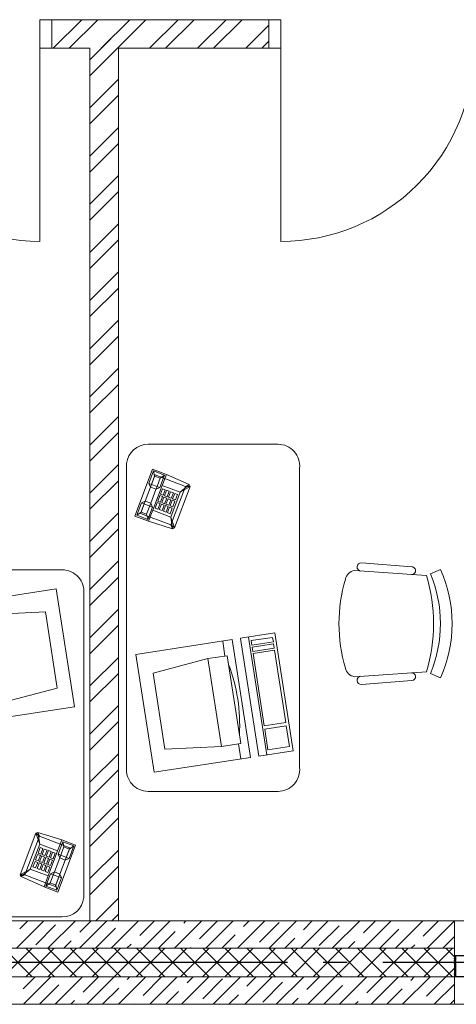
# Model space of a CAD drawing. Header units: millimetres. Extents: x 53645 to 137188, y 78097 to 135542.
# Tile 199 of 256: x 118858 to 120690, y 104279 to 108409. Entities that reach past the tile are written whole.
import ezdxf

# ---------------------------------------------------------------- set-up
doc = ezdxf.new("R2010")
doc.units = ezdxf.units.MM
doc.linetypes.add('CONTI', pattern=[0])
doc.linetypes.add('GOST2.303 5', pattern=[24, 20, -1.5, 1, -1.5])
doc.layers.add('axis_dim', color=40, linetype='CONTI')
doc.layers.add('PVC', color=7, linetype='Continuous')
for name, color, linetype, lineweight in [('doors_windows', 4, 'Continuous', 5), ('furniture', 36, 'Continuous', 0), ('Wall2', 40, 'Continuous', 5)]:
    doc.layers.add(name, color=color, linetype=linetype, lineweight=lineweight)

# ---------------------------------------------------------------- blocks, each defined once
blk = doc.blocks.new('A$C5B4F78B9')
at = {"lineweight": 13}
for p, q in [((728.9, 1456), (1273.9, 1456)), ((1364.4, 1374.6), (1364.4, 100.6)), ((638.4, 1355.6), (638.4, 100.4)), ((378.8, 958.4), (166.8, 942)), ((88.5, 912.3), (47.3, 931)), ((408.6, 926.2), (105.1, 905.2)), ((105.1, 501.8), (408.6, 480.8)), ((47.3, 476), (88.5, 494.7)), ((166.8, 465), (378.8, 448.7)), ((1273.9, 0), (728.9, 0))]:
    blk.add_line(p, q, dxfattribs=at)
at = {"lineweight": 0}
for p, q in [((742.3, 664.4), (666, 169.7)), ((886.3, 642.1), (742.3, 664.4)), ((751.4, 646), (748.5, 626.9)), ((748.5, 626.9), (838.7, 613)), ((841.6, 632.1), (751.4, 646)), ((852.4, 647.4), (776.1, 152.7)), ((810, 147.5), (886.2, 641.5)), ((838.7, 613), (841.6, 632.1)), ((920.7, 636.8), (844.4, 142.2)), ((1325.4, 574.4), (920.7, 636.8)), ((961.2, 630.6), (951.5, 567.6)), ((743, 591.5), (696.3, 288.8)), ((833.2, 577.6), (743, 591.5)), ((744.4, 600.2), (747.3, 619.3)), ((834.6, 586.3), (744.4, 600.2)), ((747.3, 619.3), (837.5, 605.4)), ((837.5, 605.4), (834.6, 586.3)), ((786.5, 274.8), (833.2, 577.6)), ((942.5, 569), (885.6, 200.3)), ((1023.2, 556.6), (942.5, 569)), ((1023.2, 556.6), (966.3, 187.8)), ((1253.2, 495.8), (1023.2, 556.6)), ((1249.1, 79.8), (1325.4, 574.4)), ((1204, 176.5), (1253.2, 495.8)), ((680.9, 188.7), (694.3, 275.4)), ((694.3, 275.4), (784.5, 261.5)), ((696.3, 288.8), (786.5, 274.8)), ((784.5, 261.5), (771.1, 174.8)), ((666, 169.7), (810, 147.5)), ((771.1, 174.8), (680.9, 188.7)), ((894.6, 198.9), (884.9, 136)), ((885.6, 200.3), (966.3, 187.8)), ((966.3, 187.8), (1204, 176.5)), ((844.4, 142.2), (1249.1, 79.8))]:
    blk.add_line(p, q, dxfattribs=at)
at = {"lineweight": 13}
for centre, radius, start, end in [((728.9, 1365), 91, 90, 185.9288), ((1273.9, 1365), 91, 6.0686, 90), ((380, 941.3), 17.1, 273.9542, 93.9542), ((547.8, 703.5), 549.8, 155.556, 204.444), ((597.1, 703.5), 549.8, 157.6817, 202.3183), ((167.9, 925.8), 16.2, 93.9542, 273.9542), ((400.7, 880.3), 46.6, 11.8124, 80.3076), ((804.6, 703.5), 728, 163.9134, 196.0866), ((-186.1, 703.5), 659.3, 343.5845, 16.4155), ((167.9, 481.2), 16.2, 86.0458, 266.0458), ((400.7, 526.7), 46.6, 279.6924, 348.1876), ((380, 465.7), 17.1, 266.0458, 86.0458), ((728.9, 91), 91, 174.0712, 270), ((1273.9, 91), 91, 270, 6.0686)]:
    blk.add_arc(centre, radius, start, end, dxfattribs=at)
at = {"lineweight": 0}
blk.add_arc((1588.1, 280.7), 698.3, 158.8433, 183.6177, dxfattribs=at)
for points, invisible_edges in [([(1255.4, 1351.4), (1097.8, 1278.5), (1101.3, 1286.8)], 13), ([(1255.4, 1351.4), (1163.5, 1105), (1097.8, 1278.5)], 13), ([(1255.4, 1351.4, 24.7), (1097.8, 1278.5, 24.7), (1101.3, 1286.8, 24.7)], 13), ([(1255.4, 1351.4, 24.7), (1163.5, 1105, 24.7), (1097.8, 1278.5, 24.7)], 13), ([(1255.4, 1351.4), (1101.3, 1286.8), (1197.6, 1329.5)], 1), ([(1255.4, 1351.4, 24.7), (1101.3, 1286.8, 24.7), (1197.6, 1329.5, 24.7)], 1), ([(1255.4, 1351.4), (1171.6, 1101.1), (1163.5, 1105)], 13), ([(1255.4, 1351.4, 24.7), (1171.6, 1101.1, 24.7), (1163.5, 1105, 24.7)], 13), ([(1255.4, 1351.4), (1272, 1132.8), (1171.6, 1101.1)], 13), ([(1255.4, 1351.4, 24.7), (1272, 1132.8, 24.7), (1171.6, 1101.1, 24.7)], 13), ([(1255.4, 1351.4), (1329.9, 1154.7), (1272, 1132.8)], 12), ([(1255.4, 1351.4, 24.7), (1329.9, 1154.7, 24.7), (1272, 1132.8, 24.7)], 12)]:
    blk.add_3dface(points, dxfattribs=dict(at, invisible_edges=invisible_edges))
for points in [[(1101.3, 1286.8, 24.7), (1197.6, 1329.5, 24.7), (1215.1, 1283.2, 44.2), (1139.9, 1254.8, 31.8)], [(1244.6, 1327.5, -9.3), (1305.9, 1165.5, -9.3), (1178.7, 1117.3, -9.3), (1117.4, 1279.3, -9.3)], [(1197.6, 1329.5), (1255.4, 1351.4), (1255.4, 1351.4, 24.7), (1197.6, 1329.5, 24.7)], [(1197.6, 1329.5, 24.7), (1215.1, 1283.2, 24.7), (1215.1, 1283.2, 44.2)], [(1205.4, 1326.3, 24.7), (1251.7, 1343.9, 24.7), (1246.7, 1322.1, 52.3), (1223.5, 1313.4, 52.3)], [(1205.4, 1326.3, 24.7), (1225.1, 1274.3, 24.7), (1241, 1267.1, 57.5), (1223.5, 1313.4, 52.3)], [(1251.7, 1343.9, 24.7), (1271.4, 1291.8, 24.7), (1264.2, 1275.8, 57.5), (1246.7, 1322.1, 52.3)], [(1255.4, 1351.4), (1329.9, 1154.7), (1329.9, 1154.7, 24.7), (1255.4, 1351.4, 24.7)], [(1101.3, 1286.8, 24.7), (1097.8, 1278.5, 24.7), (1139.9, 1254.8, 31.8)], [(1101.3, 1286.8, 24.7), (1097.8, 1278.5, 24.7), (1139.9, 1254.8, 31.9)], [(1097.8, 1278.5), (1101.3, 1286.8), (1101.3, 1286.8, 24.7), (1097.8, 1278.5, 24.7)], [(1101.3, 1286.8), (1097.8, 1278.5), (1117.4, 1279.3, -9.3)], [(1139.9, 1254.8, 31.8), (1179.3, 1150.6, 31.9), (1254.5, 1179.1, 44.2), (1215.1, 1283.2, 44.2)], [(1215.1, 1283.2, 24.7), (1254.5, 1179.1, 24.7), (1254.5, 1179.1, 44.2), (1215.1, 1283.2, 44.2)], [(1225.1, 1274.3, 24.7), (1271.4, 1291.8, 24.7), (1264.2, 1275.8, 45.2), (1241, 1267.1, 45.2)], [(1097.8, 1278.5, 24.7), (1163.5, 1105, 24.7), (1179.3, 1150.6, 31.9), (1139.9, 1254.8, 31.8)], [(1163.5, 1105), (1097.8, 1278.5), (1097.8, 1278.5, 24.7), (1163.5, 1105, 24.7)], [(1171.1, 1226.9, 35.3), (1162.3, 1250, 35.3), (1150.9, 1245.7, 33.4), (1159.7, 1222.6, 33.4)], [(1179.5, 1256.5, 38.2), (1188.2, 1233.4, 38.2), (1176.8, 1229.1, 36.3), (1168, 1252.2, 36.3)], [(1205.4, 1239.9, 41.1), (1196.6, 1263, 41.1), (1185.2, 1258.7, 39.2), (1193.9, 1235.6, 39.2)], [(1213.7, 1269.5, 44), (1222.5, 1246.4, 44), (1211.1, 1242, 42.1), (1202.3, 1265.2, 42.1)], [(1213.3, 1236.3, 42.1), (1222, 1213.1, 42.1), (1233.5, 1217.4, 44), (1224.7, 1240.6, 44)], [(1263.3, 1208.4, 44.9), (1263.3, 1208.4, 57.3), (1241.4, 1266.3, 57.3), (1241.4, 1266.3, 45)], [(1170.6, 1193.7, 33.4), (1161.8, 1216.8, 33.4), (1173.3, 1221.1, 35.3), (1182, 1198, 35.3)], [(1179, 1223.3, 36.3), (1187.7, 1200.1, 36.3), (1199.2, 1204.5, 38.2), (1190.4, 1227.6, 38.2)], [(1201.4, 1198.7, 38.2), (1210.1, 1175.5, 38.2), (1198.7, 1171.2, 36.3), (1189.9, 1194.4, 36.3)], [(1204.9, 1206.6, 39.2), (1196.1, 1229.8, 39.2), (1207.6, 1234.1, 41.1), (1216.3, 1211, 41.1)], [(1227.3, 1182, 41.1), (1218.5, 1205.2, 41.1), (1207.1, 1200.8, 39.2), (1215.8, 1177.7, 39.2)], [(1235.6, 1211.7, 44), (1244.4, 1188.5, 44), (1233, 1184.2, 42.1), (1224.2, 1207.3, 42.1)], [(1256.1, 1192.5, 24.7), (1302.3, 1210, 24.7), (1286.4, 1217.2, 45.2), (1263.3, 1208.4, 45.2)], [(1275.8, 1140.4, 24.7), (1256.1, 1192.5, 24.7), (1263.3, 1208.4, 57.5), (1280.8, 1162.1, 52.3)], [(1322.1, 1157.9, 24.7), (1302.3, 1210, 24.7), (1286.4, 1217.2, 57.5), (1303.9, 1170.9, 52.3)], [(1171.6, 1101.1, 24.7), (1272, 1132.8, 24.7), (1254.5, 1179.1, 44.2), (1179.3, 1150.6, 31.9)], [(1193, 1169.1, 35.3), (1184.2, 1192.2, 35.3), (1172.8, 1187.9, 33.4), (1181.6, 1164.7, 33.4)], [(1275.8, 1140.4, 24.7), (1322.1, 1157.9, 24.7), (1303.9, 1170.9, 52.3), (1280.8, 1162.1, 52.3)], [(1171.6, 1101.1, 24.7), (1163.5, 1105, 24.7), (1179.3, 1150.6, 31.9)], [(1171.6, 1101.1), (1163.5, 1105), (1178.7, 1117.3, -9.3)], [(1329.9, 1154.7), (1272, 1132.8), (1272, 1132.8, 24.7), (1329.9, 1154.7, 24.7)], [(1171.6, 1101.1), (1163.5, 1105), (1163.5, 1105, 24.7), (1171.6, 1101.1, 24.7)]]:
    blk.add_3dface(points, dxfattribs=at)
blk = doc.blocks.new('*U33')
at = {"layer": 'PVC'}
blk.add_lwpolyline([(1128, 0), (1199.7, 0, -0.414214), (1200.2, -0.5), (1200.2, -2.4), (1200.2, -2.7), (1198.7, -4.2), (1198.2, -4.2, -0.414214), (1197.7, -3.7), (1197.7, -3.3, -0.198912), (1197.8, -3.2), (1198.4, -2.5, 0.700208), (1198.2, -2), (1194, -2.4, 0.388879), (1193.5, -2.9), (1193.5, -11.5, 0.388879), (1194, -12), (1197.9, -12.3, 0.700208), (1198.1, -11.8), (1197.8, -11.4, -0.198912), (1197.7, -11.3), (1197.7, -10.9, -0.414214), (1198.2, -10.4), (1198.7, -10.4), (1200.2, -11.9), (1200.2, -14.4), (1198.7, -15.9), (1198.2, -15.9, -0.414214), (1197.7, -15.4), (1197.7, -15, -0.198912), (1197.8, -14.9), (1198.1, -14.5, 0.700208), (1197.9, -14), (1194, -14.3, 0.388879), (1193.5, -14.8), (1193.5, -55.2, 0.388879), (1194, -55.7), (1197.9, -56, 0.700208), (1198.1, -55.5), (1197.8, -55.1, -0.198912), (1197.7, -55), (1197.7, -54.6, -0.414214), (1198.2, -54.1), (1198.7, -54.1), (1200.2, -55.6), (1200.2, -58.1), (1198.7, -59.6), (1198.2, -59.6, -0.414214), (1197.7, -59.1), (1197.7, -58.7, -0.198912), (1197.8, -58.6), (1198.1, -58.2, 0.700208), (1197.9, -57.7), (1194, -58, 0.388879), (1193.5, -58.5), (1193.5, -67.1, 0.388879), (1194, -67.6), (1198.2, -68, 0.700208), (1198.4, -67.5), (1197.8, -66.8, -0.198912), (1197.7, -66.7), (1197.7, -66.3, -0.414214), (1198.2, -65.8), (1198.7, -65.8), (1200.2, -67.3), (1200.2, -67.6), (1200.2, -69.5, -0.414214), (1199.7, -70), (1194, -70, 0.414214), (1193.5, -70.5), (1193.5, -74.9, 0.414214), (1194, -75.4), (1199.7, -75.4, -0.414214), (1200.2, -75.9), (1200.2, -78.1), (1198.7, -79.6), (1198.2, -79.6, -0.414214), (1197.7, -79.1), (1197.7, -78.7, -0.198912), (1197.8, -78.6), (1198.4, -77.9, 0.700208), (1198.2, -77.4), (1194, -77.8, 0.388879), (1193.5, -78.3), (1193.5, -87.1, 0.388879), (1194, -87.6), (1198.2, -88, 0.700208), (1198.4, -87.5), (1197.8, -86.8, -0.198912), (1197.7, -86.7), (1197.7, -86.3, -0.414214), (1198.2, -85.8), (1198.7, -85.8), (1200.2, -87.3), (1200.2, -87.6), (1200.2, -89.5, -0.414214), (1199.7, -90), (1155, -90)], format="xyb", dxfattribs=at)
blk = doc.blocks.new('*U55')
at = {"color": 0}
for points in [[(-910, 0), (-860, 0), (-860, 120), (-910, 120)], [(-50, 0), (0, 0), (0, 120), (-50, 120)]]:
    blk.add_lwpolyline(points, close=True, dxfattribs=at)
at = {"color": 0, "linetype": 'ByBlock', "ltscale": 10}
blk.add_lwpolyline([(-50, 0), (-50, -810, -0.414214), (-860, 0)], format="xyb", dxfattribs=at)
blk = doc.blocks.new('*U56')
at = {"color": 0}
for points in [[(-910, 0), (-860, 0), (-860, 120), (-910, 120)], [(-50, 0), (0, 0), (0, 120), (-50, 120)]]:
    blk.add_lwpolyline(points, close=True, dxfattribs=at)
at = {"color": 0, "linetype": 'ByBlock', "ltscale": 10}
blk.add_lwpolyline([(-860, 0), (-860, -810, 0.414214), (-50, 0)], format="xyb", dxfattribs=at)

msp = doc.modelspace()

# ---------------------------------------------------------------- linework, layer by layer
at = {"layer": 'axis_dim', "linetype": 'GOST2.303 5', "lineweight": 25, "ltscale": 100}
msp.add_lwpolyline([(127181.9, 104453.9), (108766.7, 104453.9)], dxfattribs=at)
at = {"layer": 'doors_windows', "lineweight": 20, "ltscale": 50}
msp.add_lwpolyline([(120682.3, 104628.9), (121882.3, 104628.9), (121882.3, 104278.9), (120682.3, 104278.9)], close=True, dxfattribs=at)
at = {"layer": 'Wall2', "ltscale": 100}
for points in [[(118992.6, 108288.9), (118992.6, 108408.9)], [(118992.6, 108408.9), (119903.6, 108408.9)], [(118998.4, 108288.9), (119118.4, 108408.9)], [(119065.7, 108288.9), (119185.7, 108408.9)], [(119200.4, 108288.9), (119320.4, 108408.9)], [(119267.8, 108288.9), (119387.8, 108408.9)], [(119402.5, 108288.9), (119522.5, 108408.9)], [(119469.8, 108288.9), (119589.8, 108408.9)], [(119604.5, 108288.9), (119724.5, 108408.9)], [(119671.9, 108288.9), (119791.9, 108408.9)], [(119806.6, 108288.9), (119903.6, 108385.9)], [(119903.6, 108408.9), (119903.6, 108288.9)], [(119152.6, 108288.9), (118992.6, 108288.9)], [(119152.6, 108241.1), (119240.4, 108328.9)], [(119152.6, 108173.7), (119272.6, 108293.7)], [(119152.6, 104628.9), (119152.6, 108288.9)], [(119272.6, 108288.9), (119272.6, 104628.9)], [(119903.6, 108288.9), (119272.6, 108288.9)], [(119874, 108288.9), (119903.6, 108318.5)], [(119152.6, 108039), (119272.6, 108159)], [(119152.6, 107971.7), (119272.6, 108091.7)], [(119152.6, 107837), (119272.6, 107957)], [(119152.6, 107769.6), (119272.6, 107889.6)], [(119152.6, 107634.9), (119272.6, 107754.9)], [(119152.6, 107567.6), (119272.6, 107687.6)], [(119152.6, 107432.8), (119272.6, 107552.8)], [(119152.6, 107365.5), (119272.6, 107485.5)], [(119152.6, 107230.8), (119272.6, 107350.8)], [(119152.6, 107163.4), (119272.6, 107283.4)], [(119152.6, 107028.7), (119272.6, 107148.7)], [(119152.6, 106961.4), (119272.6, 107081.4)], [(119152.6, 106826.7), (119272.6, 106946.7)], [(119152.6, 106759.3), (119272.6, 106879.3)], [(119152.6, 106624.6), (119272.6, 106744.6)], [(119152.6, 106557.3), (119272.6, 106677.3)], [(119152.6, 106422.6), (119272.6, 106542.6)], [(119152.6, 106355.2), (119272.6, 106475.2)], [(119152.6, 106220.5), (119272.6, 106340.5)], [(119152.6, 106153.2), (119272.6, 106273.2)], [(119152.6, 106018.5), (119272.6, 106138.5)], [(119152.6, 105951.1), (119272.6, 106071.1)], [(119152.6, 105816.4), (119272.6, 105936.4)], [(119152.6, 105749.1), (119272.6, 105869.1)], [(119152.6, 105614.3), (119272.6, 105734.3)], [(119152.6, 105547), (119272.6, 105667)], [(119152.6, 105412.3), (119272.6, 105532.3)], [(119152.6, 105344.9), (119272.6, 105464.9)], [(119152.6, 105210.2), (119272.6, 105330.2)], [(119152.6, 105142.9), (119272.6, 105262.9)], [(119152.6, 105008.2), (119272.6, 105128.2)], [(119152.6, 104940.8), (119272.6, 105060.8)], [(119152.6, 104806.1), (119272.6, 104926.1)], [(119152.6, 104738.8), (119272.6, 104858.8)], [(119177.4, 104628.9), (119272.6, 104724.1)], [(119244.8, 104628.9), (119272.6, 104656.7)], [(120682.7, 104628.9), (117872.7, 104628.9)], [(118843.9, 104513.9), (118958.9, 104628.9)], [(118859, 104595.3), (118892.6, 104628.9)], [(118976.5, 104513.9), (119091.5, 104628.9)], [(119109.1, 104513.9), (119224.1, 104628.9)], [(119110.3, 104581.4), (119157.8, 104628.9)], [(119272.6, 104628.9), (119152.6, 104628.9)], [(119241.7, 104513.9), (119356.7, 104628.9)], [(119272.6, 104628.9), (119272.6, 104628.9)], [(119361.5, 104567.5), (119423, 104628.9)], [(119374.3, 104513.9), (119489.3, 104628.9)], [(119506.9, 104513.9), (119621.9, 104628.9)], [(119546.5, 104619.9), (119555.6, 104628.9)], [(119612.8, 104553.6), (119688.1, 104628.9)], [(119639.4, 104513.9), (119754.4, 104628.9)], [(119772, 104513.9), (119887, 104628.9)], [(119797.7, 104605.9), (119820.7, 104628.9)], [(119864, 104539.6), (119946.9, 104622.5)], [(119904.6, 104513.9), (120019.6, 104628.9)], [(120037.2, 104513.9), (120152.2, 104628.9)], [(120049, 104592), (120085.9, 104628.9)], [(120169.8, 104513.9), (120284.8, 104628.9)], [(120300.2, 104578.1), (120351.1, 104628.9)], [(120302.3, 104513.9), (120417.3, 104628.9)], [(120434.9, 104513.9), (120549.9, 104628.9)], [(120551.5, 104564.2), (120616.2, 104628.9)], [(120567.5, 104513.9), (120682.5, 104628.9)], [(120682.7, 104513.9), (120682.7, 104628.9)], [(118925.3, 104529), (119008.2, 104611.9)], [(119176.6, 104515.1), (119259.4, 104598)], [(119440.6, 104513.9), (119510.7, 104584.1)], [(120115.3, 104525.7), (120198.1, 104608.6)], [(120368.6, 104513.9), (120449.4, 104594.7)], [(119042.8, 104513.9), (119074.5, 104545.6)], [(119308, 104513.9), (119325.7, 104531.7)], [(119705.7, 104513.9), (119761.9, 104570.1)], [(119970.9, 104513.9), (120013.2, 104556.2)], [(120236.1, 104513.9), (120264.4, 104542.3)], [(120633.8, 104513.9), (120682.7, 104562.8)], [(120682.7, 104513.9), (117872.7, 104513.9)], [(117872.7, 104513.9), (120682.7, 104513.9)], [(118790.2, 104393.9), (118910.2, 104513.9)], [(118910.6, 104393.9), (118790.6, 104513.9)], [(118883, 104393.9), (119003, 104513.9)], [(119003.4, 104393.9), (118883.4, 104513.9)], [(118975.8, 104393.9), (119095.8, 104513.9)], [(119096.2, 104393.9), (118976.2, 104513.9)], [(119068.7, 104393.9), (119188.7, 104513.9)], [(119189, 104393.9), (119069, 104513.9)], [(119161.5, 104393.9), (119281.5, 104513.9)], [(119281.8, 104393.9), (119161.8, 104513.9)], [(119254.3, 104393.9), (119374.3, 104513.9)], [(119374.7, 104393.9), (119254.7, 104513.9)], [(119347.1, 104393.9), (119467.1, 104513.9)], [(119467.5, 104393.9), (119347.5, 104513.9)], [(119439.9, 104393.9), (119559.9, 104513.9)], [(119560.3, 104393.9), (119440.3, 104513.9)], [(119532.7, 104393.9), (119652.7, 104513.9)], [(119653.1, 104393.9), (119533.1, 104513.9)], [(119573.1, 104513.9), (119577, 104517.8)], [(119625.5, 104393.9), (119745.5, 104513.9)], [(119745.9, 104393.9), (119625.9, 104513.9)], [(119718.3, 104393.9), (119838.3, 104513.9)], [(119838.7, 104393.9), (119718.7, 104513.9)], [(119811.1, 104393.9), (119931.1, 104513.9)], [(119931.5, 104393.9), (119811.5, 104513.9)], [(119903.9, 104393.9), (120023.9, 104513.9)], [(120024.3, 104393.9), (119904.3, 104513.9)], [(119996.7, 104393.9), (120116.7, 104513.9)], [(120117.1, 104393.9), (119997.1, 104513.9)], [(120089.5, 104393.9), (120209.5, 104513.9)], [(120209.9, 104393.9), (120089.9, 104513.9)], [(120182.3, 104393.9), (120302.3, 104513.9)], [(120302.7, 104393.9), (120182.7, 104513.9)], [(120275.2, 104393.9), (120395.2, 104513.9)], [(120395.5, 104393.9), (120275.5, 104513.9)], [(120368, 104393.9), (120488, 104513.9)], [(120488.3, 104393.9), (120368.3, 104513.9)], [(120460.8, 104393.9), (120580.8, 104513.9)], [(120581.2, 104393.9), (120461.2, 104513.9)], [(120501.2, 104513.9), (120515.7, 104528.4)], [(120553.6, 104393.9), (120673.6, 104513.9)], [(120674, 104393.9), (120554, 104513.9)], [(120682.7, 104478), (120646.8, 104513.9)], [(120682.7, 104393.9), (120682.7, 104513.9)], [(120646.4, 104393.9), (120682.7, 104430.2)], [(120682.7, 104393.9), (117872.7, 104393.9)], [(117872.7, 104393.9), (120682.7, 104393.9)], [(118873, 104344.1), (118922.8, 104393.9)], [(118874.1, 104278.9), (118989.1, 104393.9)], [(119006.7, 104278.9), (119121.7, 104393.9)], [(119124.2, 104330.2), (119188, 104393.9)], [(119139.3, 104278.9), (119254.3, 104393.9)], [(119271.9, 104278.9), (119386.9, 104393.9)], [(119309.2, 104382.5), (119320.6, 104393.9)], [(119375.4, 104316.2), (119453.1, 104393.9)], [(119404.4, 104278.9), (119519.4, 104393.9)], [(119537, 104278.9), (119652, 104393.9)], [(119560.4, 104368.6), (119585.7, 104393.9)], [(119626.7, 104302.3), (119709.6, 104385.2)], [(119669.6, 104278.9), (119784.6, 104393.9)], [(119802.2, 104278.9), (119917.2, 104393.9)], [(119811.6, 104354.7), (119850.9, 104393.9)], [(119877.9, 104288.4), (119960.8, 104371.3)], [(119934.8, 104278.9), (120049.8, 104393.9)], [(120062.9, 104340.8), (120116.1, 104393.9)], [(120067.3, 104278.9), (120182.3, 104393.9)], [(120199.9, 104278.9), (120314.9, 104393.9)], [(120247.8, 104393.1), (120248.6, 104393.9)], [(120314.1, 104326.9), (120381.2, 104393.9)], [(120332.5, 104278.9), (120447.5, 104393.9)], [(120465.1, 104278.9), (120580.1, 104393.9)], [(120499.1, 104379.2), (120513.8, 104393.9)], [(120565.4, 104312.9), (120646.4, 104393.9)], [(120682.7, 104278.9), (120682.7, 104393.9)], [(118940.4, 104278.9), (119022.1, 104360.7)], [(119205.6, 104278.9), (119273.4, 104346.7)], [(119470.7, 104278.9), (119524.6, 104332.8)], [(120133.6, 104278.9), (120212, 104357.3)], [(120398.8, 104278.9), (120463.3, 104343.4)], [(120597.7, 104278.9), (120682.7, 104364)], [(119073, 104278.9), (119088.4, 104294.4)], [(119735.9, 104278.9), (119775.8, 104318.9)], [(120001.1, 104278.9), (120027.1, 104305)], [(120266.2, 104278.9), (120278.3, 104291.1)], [(120664, 104278.9), (120682.7, 104297.7)], [(117872.7, 104278.9), (120682.7, 104278.9)], [(119338.1, 104278.9), (119339.7, 104280.4)]]:
    msp.add_lwpolyline(points, dxfattribs=at)

# ---------------------------------------------------------------- block references
at = {"ltscale": 100, "rotation": 180}
msp.add_blockref('*U33', (121882.3, 104393.9), dxfattribs=at)
at = {"layer": 'doors_windows', "color": 0, "xscale": -1}
for name, p in [('*U56', (118082.6, 108288.9)), ('*U55', (119903.6, 108288.9))]:
    msp.add_blockref(name, p, dxfattribs=at)
at = {"layer": 'furniture', "xscale": -1}
msp.add_blockref('A$C5B4F78B9', (120670.9, 105172.2), dxfattribs=at)
at = {"layer": 'furniture', "xscale": -1, "rotation": 180}
msp.add_blockref('A$C5B4F78B9', (117762.5, 106101.2), dxfattribs=at)

doc.saveas('drawing.dxf')
